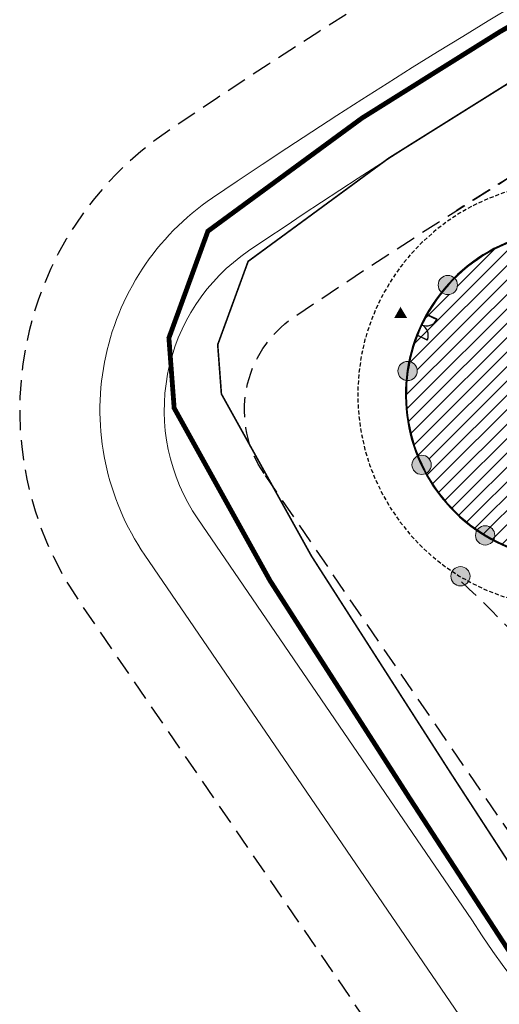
# Model space of a CAD drawing. Header units: millimetres. Extents: x -1402 to -179, y -280 to 6164.
# Tile 4 of 212: x -795 to -765, y 46 to 107. Entities that reach past the tile are written whole.
import ezdxf
from ezdxf.xclip import XClip

# ---------------------------------------------------------------- set-up
doc = ezdxf.new("R2010")
doc.units = ezdxf.units.MM
doc.header["$XCLIPFRAME"] = 0
for name, pattern in [('AJN-Limite', [1.25, 0.5, -0.25, 0, -0.25, 0, -0.25]), ('AJN-Projection', [0.375, 0.25, -0.125]), ('DASH', [0.35, 0.25, -0.1])]:
    doc.linetypes.add(name, pattern=pattern)
doc.layers.get('0').update_dxf_attribs({"linetype": 'CONTINUOUS'})
doc.layers.get('DEFPOINTS').update_dxf_attribs({"linetype": 'CONTINUOUS'})
for name, color, linetype, lineweight in [('AJN-2-POT 120', 2, 'CONTINUOUS', 20), ('AJN-4-VIT-C', 130, 'CONTINUOUS', 30), ('AJN-7-500-A', 10, 'CONTINUOUS', 18), ('AJN-9-CIRCULATION-CAR', 251, 'CONTINUOUS', 5), ('GEO-1-LIM-V', 10, 'AJN-Limite', 25)]:
    doc.layers.add(name, color=color, linetype=linetype, lineweight=lineweight)
doc.layers.add('AJN-2-SBT-H', color=7, linetype='CONTINUOUS', true_color=0x6e6e6e)
doc.layers.add('AJN-2-SBT-P', color=251, linetype='AJN-Projection')
doc.layers.add('AJN-8-250-PROGRAM', color=7, linetype='CONTINUOUS')

# ---------------------------------------------------------------- blocks, each defined once
blk = doc.blocks.new('AJN-929-MASSE ROUTE')
at = {"layer": 'AJN-9-CIRCULATION-CAR', "flags": 128}
blk.add_lwpolyline([(-415.502, 164.454), (-560.769, 164.454, 0.150211), (-783.185, 96.093, 0.415079), (-787.41, 73.829), (-714.7, -32.601, 0.278477), (-699.654, -39.47, 0.207314), (-646.045, -8.507, -0.026766), (-643.932, -5.956, -0.580748), (-623.62, -10.642, -0.010013), (-622.975, -12.956), (-622.161, -16.121, 0.117872), (-608.249, -42.431), (-588.292, -65.137, 0.131416), (-578.835, -71.447), (-552.333, -80.438, -0.316682), (-534.147, -105.363), (-533.991, -114.542, -0.069036), (-534.88, -121.854), (-542.883, -152.093, 0.058225), (-543.529, -156.597), (-543.973, -173.582, 0.332445), (-532.906, -189.222), (-471.147, -209.216)], format="xyb", dxfattribs=at)
blk.add_lwpolyline([(-767.031, 51.091, 0.208627), (-737.14, 30.554, 0.111115), (-724.76, 30.934, 0.062365), (-721.118, 32.493, -0.050657), (-714.612, 35.588, -0.115114), (-707.224, 36.058, 0.393102), (-688.907, 46.969, -0.124767), (-680.685, 60.913, 0.234187), (-674.772, 78.701, 0.208585), (-677.281, 82.789, 0.292535), (-686.974, 83.176), (-696.469, 77.622, 0.414214), (-698.619, 69.414), (-697.609, 67.688), (-707.967, 61.629), (-714.026, 71.987), (-686.107, 88.318, 0.348436), (-680.7, 102.218), (-687.981, 125.787, 0.436046), (-703.826, 133.418, 0.055762), (-780.938, 92.783, 0.415079), (-784.107, 76.086)], format="xyb", close=True, dxfattribs=at)
at = {"layer": 'DEFPOINTS', "linetype": 'AJN-Projection', "ltscale": 5, "flags": 128}
blk.add_lwpolyline([(-354.056, 185.954, -0.270072), (-339.186, 164.409), (-334.697, 105.889, -0.436819), (-341.677, 98.354), (-383.228, 98.354, -0.414214), (-390.228, 105.354), (-390.228, 134.835, 0.035319), (-390.437, 137.791, 0.081642), (-396.752, 157.909, 0.283157), (-415.502, 169.454), (-560.769, 169.454, 0.150211), (-785.993, 100.23, 0.415079), (-791.538, 71.009), (-718.829, -35.422, 0.278477), (-699.081, -44.437, 0.207314), (-642.029, -11.486, -0.026766), (-640.257, -9.347, -0.580748), (-628.408, -12.08, -0.010013), (-627.817, -14.202), (-627.003, -17.366, 0.117872), (-612.005, -45.732), (-592.047, -68.438, 0.131416), (-580.442, -76.182), (-553.94, -85.173, -0.316682), (-539.146, -105.448), (-538.991, -114.627, -0.069036), (-539.713, -120.575), (-547.717, -150.814, 0.058225), (-548.527, -156.466), (-548.971, -173.451, 0.332445), (-534.446, -193.979), (-472.772, -213.946), (-406.059, -238.209, -0.201513), (-402.079, -241.891, 2.448775), (-395.858, -224.787, -0.201513), (-401.274, -225.052), (-454.455, -205.71, -0.424955), (-456.795, -200.448), (-451.221, -186.708, -0.138155), (-447.431, -181.824), (-436.572, -171.608, 0.139379), (-429.667, -160.061), (-423.204, -135.958, -0.049683), (-422.406, -133.844), (-407.083, -102.958, -0.284919), (-403.499, -100.736), (-385.055, -100.736), (-385.055, -84.236), (-418.996, -84.236, -0.077566), (-420.215, -84.046), (-438.64, -78.151, -0.202179), (-451.404, -64.345), (-453.295, -59.119, -0.047599), (-454.442, -54.667), (-459.193, -24.64, -0.680039), (-452.787, -20.857), (-450.14, -22.916, 0.106109), (-435.7, -29.885), (-411.401, -35.785, 0.078124), (-404.901, -36.321), (-362.327, -33.18), (-363.945, -11.24), (-385.886, -12.859), (-385.371, -19.84, -0.414214), (-386.294, -20.911), (-405.931, -22.359, -0.078124), (-408.098, -22.181), (-432.397, -16.28, -0.106109), (-441.544, -11.865), (-446, -8.4, 0.136456), (-454.921, -4.734), (-467.688, -3.213, -0.096406), (-472.126, -1.787), (-481.88, 3.579, -0.058253), (-484.186, 5.224), (-492.341, 12.607, -0.188385), (-502.409, 32.795), (-506.607, 79.206, -0.529415), (-497.656, 86.551, 0.072131), (-449.399, 79.623, 0.049214), (-439.14, 80.438, 0.050753), (-432.692, 82.479, -0.086541), (-424.874, 84.354), (-339.529, 84.354, -0.391964), (-332.549, 77.889), (-321.587, -65.021, 0.192167), (-312.769, -82.989, 0.192167)], format="xyb", dxfattribs=at)
blk.add_lwpolyline([(-779.978, 78.906, -0.415079), (-778.13, 88.646, -0.055783), (-702.001, 128.763, -0.436549), (-692.758, 124.312), (-677.49, 74.884), (-642.368, 14.841, -0.388291), (-644.351, 5.604, 0.078664), (-653.273, -3.145, -0.207314), (-700.686, -30.529, -0.278477), (-707.269, -27.524)], format="xyb", close=True, dxfattribs=at)
blk = doc.blocks.new('1.20diam')
at = {"layer": 'AJN-2-SBT-H'}
h = blk.add_hatch(color=256, dxfattribs=at)
h.dxf.hatch_style = 1
edge = h.paths.add_edge_path()
edge.add_arc((0, 0), 0.6, 0, 360)
at = {"layer": 'AJN-2-POT 120', "linetype": 'Continuous'}
blk.add_circle((0, 0), 0.6, dxfattribs=at)

msp = doc.modelspace()

# ---------------------------------------------------------------- hatches: boundary and pattern name
at = {"layer": 'AJN-8-250-PROGRAM', "true_color": 0xffbf7f}
h = msp.add_hatch(dxfattribs=at)
h.set_pattern_fill('ANSI31', color=31, scale=0.2)
h.paths.add_polyline_path([(-771.08, 84.699, 0.117584), (-770.382, 80.007, -0.527566), (-769.564, 79.448, -0.271689), (-769.872, 78.924, 0.372992), (-757.328, 74.233, -0.232301), (-751.156, 84.179, -0.134882), (-751.24, 84.486, -0.363056), (-750.746, 85.076, 0.124453), (-752.564, 89.747, -0.931459), (-753.314, 90.68, 0.111968), (-757.017, 93.278, -0.931459), (-758.149, 93.666, 0.117596), (-762.89, 93.844, -0.931459), (-764.048, 93.542, 0.117596), (-768.098, 91.072, -0.194786), (-767.929, 90.654, -0.623541), (-768.896, 90.18, 0.117596), (-770.907, 85.883, -0.352296), (-770.436, 85.297, -0.436068)])

# ---------------------------------------------------------------- linework, layer by layer
at = {"layer": 'AJN-2-SBT-P', "ltscale": 5, "flags": 128}
msp.add_lwpolyline([(-767.683, 72.148, -0.05122), (-760.711, 64.391, -0.089979), (-756.512, 55.405, 0.020604), (-755.406, 50.676, 0.064685), (-749.49, 36.686, 0.032866), (-732.169, 9.757, 0.002338), (-729.348, 6.256, 0.014455), (-711.198, -14.779, 0.089169), (-704.917, -19.574, 0.318444), (-696.585, -18.38, 0.07982), (-692.945, -13.618, -0.007477), (-687.968, -4.682, -0.04116), (-685.263, -0.775, -0.029933), (-663.958, 22.206, 0.113243), (-647.85, 44.994, -0.015783), (-646.059, 49.368, -0.024984), (-643.88, 53.561, 0.312878), (-612.426, 40.14, 0.06211), (-579.268, 51.394, -0.079043), (-540.418, 63.328, -0.009453), (-526.741, 64.462, 0.457383), (-521.793, 70.185), (-524.034, 85.518), (-524.822, 90.91, 0.038426), (-525.329, 93.156), (-534.454, 122.789, 0.224712), (-541.57, 130.57, -0.232808), (-548.55, 138.442, 0.106827), (-556.371, 155.454), (-560.769, 155.454, 0.142232), (-768.02, 95.281)], format="xyb", dxfattribs=at)
at = {"layer": 'AJN-2-SBT-P'}
msp.add_arc((-760.893, 83.816), 13.25, 9.08845, 285.89876, dxfattribs=at)
at = {"layer": 'AJN-4-VIT-C'}
for p, q in [((-769.846, 88.804), (-769.215, 88.501)), ((-769.206, 88.519), (-769.838, 88.822)), ((-769.206, 88.519), (-769.215, 88.501)), ((-769.815, 87.226), (-770.451, 87.52)), ((-770.442, 87.538), (-769.807, 87.244)), ((-769.815, 87.226), (-769.807, 87.244))]:
    msp.add_line(p, q, dxfattribs=at)
for points in [[(-769.838, 88.822), (-769.846, 88.804)], [(-770.451, 87.52), (-770.442, 87.538)]]:
    msp.add_lwpolyline(points, dxfattribs=at)
for centre, radius, start, end in [((-760.893, 83.816), 10.275, 3.42563, 290.27062), ((-760.893, 83.816), 10.25, 3.66814, 290.33806), ((-760.893, 83.816), 10.225, 3.59997, 290.40624), ((-769.856, 88.831), 0.72, 244.37187, 332.78073), ((-770.469, 87.528), 0.72, 336.80497, 65.21383)]:
    msp.add_arc(centre, radius, start, end, dxfattribs=at)
at = {"layer": 'AJN-7-500-A', "flags": 128}
msp.add_lwpolyline([(-771.072, 88.608, 0, 0.8, 0), (-771.676, 88.947, 0, 0, 0)], format="xyseb", dxfattribs=at)
at = {"layer": 'GEO-1-LIM-V', "linetype": 'Continuous', "ltscale": 25, "const_width": 0.3}
msp.add_lwpolyline([(-754.335, 112.797), (-765.321, 106.417), (-773.879, 101.057), (-783.477, 94.01), (-785.905, 87.358), (-785.577, 82.983), (-779.602, 72.224), (-774.403, 64.113), (-770.96, 58.745), (-764.154, 48.273), (-759.707, 41.674), (-756.45, 36.812), (-753.106, 31.77), (-747.505, 23.462), (-742.407, 15.357), (-739.57, 12.23), (-737.285, 9.277), (-736.749, 7.6)], dxfattribs=at)
at = {"layer": 'GEO-1-LIM-V', "linetype": 'DASH', "ltscale": 5, "const_width": 0.1}
msp.add_lwpolyline([(-752.867, 110.181), (-763.771, 103.848), (-772.193, 98.573), (-780.97, 92.129), (-782.865, 86.937), (-782.635, 83.864), (-777.025, 73.763), (-771.877, 65.732), (-768.439, 60.372), (-761.652, 49.929), (-757.216, 43.347), (-753.954, 38.476), (-750.612, 33.438), (-744.991, 25.1), (-740.008, 17.178), (-737.269, 14.159), (-734.589, 10.694), (-734.021, 8.918), (-725.66, -3.537)], dxfattribs=at)

# ---------------------------------------------------------------- block references
ref = msp.add_blockref('AJN-929-MASSE ROUTE', (0, 0))
XClip(ref).set_block_clipping_path([(-829.7536975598, -279.5458324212), (-250.3914975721, 214.8546593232)])
at = {"layer": 'AJN-2-POT 120', "linetype": 'Continuous'}
for p, rotation in [((-768.529, 90.654), 321.8181818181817), ((-771.036, 85.297), 321.8181818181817), ((-770.164, 79.448), 321.8181818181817), ((-766.204, 75.051), 355.3765795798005), ((-767.746, 72.506), 355.3765795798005)]:
    msp.add_blockref('1.20diam', p, dxfattribs=dict(at, rotation=rotation))

doc.saveas('drawing.dxf')
